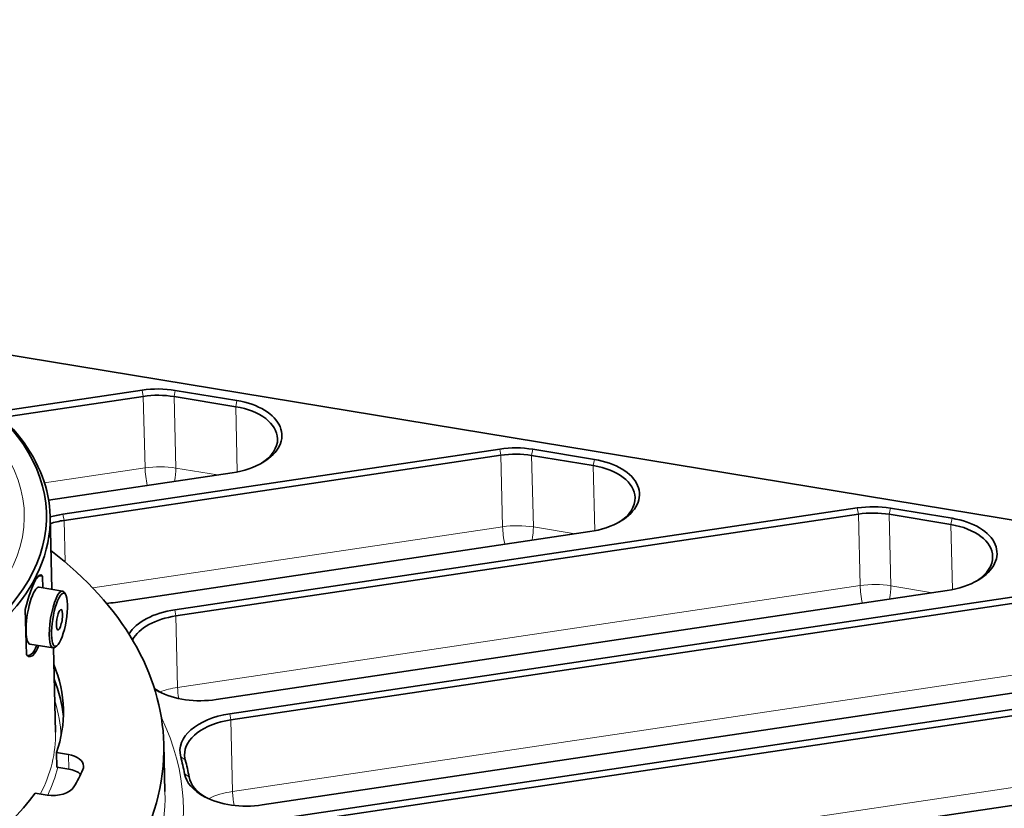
# Model space of a CAD drawing. Extents: x 5 to 415, y 5 to 296.
# Tile 34 of 50: x 364 to 391, y 90 to 112. Entities that reach past the tile are written whole.
import ezdxf

# ---------------------------------------------------------------- set-up
doc = ezdxf.new("R2010")
doc.units = 0

msp = doc.modelspace()

# ---------------------------------------------------------------- linework, layer by layer
at = {"color": 7, "lineweight": 35}
for p, q in [((307.240936, 111.563499), (399.360779, 96.380402)), ((397.185669, 96.363609), (369.83902, 92.282082)), ((397.215881, 96.191391), (369.869232, 92.109863)), ((369.467285, 92.676544), (389.75827, 95.705002)), ((370.742554, 89.74958), (399.131134, 93.986618)), ((396.876709, 93.200195), (369.893066, 89.172844)), ((396.906891, 93.027977), (369.923248, 89.000626)), ((370.524292, 86.599701), (397.356995, 90.604523))]:
    msp.add_line(p, q, dxfattribs=at)
at = {"color": 7, "lineweight": 35, "ltscale": 0.102508}
msp.add_line((367.409241, 101.271332), (363.353821, 100.666061), dxfattribs=at)
at = {"color": 7, "lineweight": 13, "ltscale": 0.004371}
for p, q in [((367.409241, 101.271332), (367.439453, 101.099121)), ((377.334717, 99.635422), (377.364929, 99.463211)), ((387.260193, 97.999512), (387.290405, 97.827301)), ((365.210571, 97.825882), (365.240784, 97.653664)), ((368.313477, 95.171692), (368.343689, 94.999481)), ((369.83902, 92.282082), (369.869232, 92.109863))]:
    msp.add_line(p, q, dxfattribs=at)
at = {"color": 7, "lineweight": 13, "ltscale": 0.004381}
for p, q in [((368.327179, 101.265671), (368.292725, 101.093857)), ((370.038971, 100.983536), (370.004517, 100.811722)), ((378.252655, 99.629761), (378.218201, 99.457947)), ((379.964447, 99.347626), (379.929993, 99.175812)), ((388.178131, 97.993858), (388.143707, 97.822037)), ((389.889954, 97.711716), (389.855499, 97.539902))]:
    msp.add_line(p, q, dxfattribs=at)
at = {"color": 7, "lineweight": 35, "ltscale": 0.043372}
for p, q in [((370.038971, 100.983536), (368.327179, 101.265671)), ((370.004517, 100.811722), (368.292725, 101.093857)), ((379.964447, 99.347626), (378.252655, 99.629761)), ((379.929993, 99.175812), (378.218201, 99.457947)), ((389.855499, 97.539902), (388.143707, 97.822037))]:
    msp.add_line(p, q, dxfattribs=at)
at = {"color": 7, "lineweight": 35, "ltscale": 0.099141}
msp.add_line((367.439453, 101.099121), (363.517273, 100.513725), dxfattribs=at)
at = {"color": 7, "lineweight": 13, "ltscale": 0.04968}
for p, q in [((367.488739, 99.112518), (367.439453, 101.099121)), ((368.342041, 99.107254), (368.292725, 101.093857)), ((377.414215, 97.476608), (377.364929, 99.463211)), ((378.267517, 97.471352), (378.218201, 99.457947)), ((387.339691, 95.840706), (387.290405, 97.827301)), ((388.192993, 95.835442), (388.143707, 97.822037)), ((368.393005, 93.012878), (368.343689, 94.999481)), ((369.918518, 90.123268), (369.869232, 92.109863))]:
    msp.add_line(p, q, dxfattribs=at)
at = {"color": 7, "lineweight": 13, "ltscale": 0.045265}
for p, q in [((370.049438, 99.001694), (370.004517, 100.811722)), ((379.974915, 97.365784), (379.929993, 99.175812)), ((389.900391, 95.729874), (389.855499, 97.539902))]:
    msp.add_line(p, q, dxfattribs=at)
at = {"color": 7, "lineweight": 35, "ltscale": 0.306461}
for p, q in [((377.334717, 99.635422), (365.210571, 97.825882)), ((377.364929, 99.463211), (365.240784, 97.653664))]:
    msp.add_line(p, q, dxfattribs=at)
at = {"color": 7, "lineweight": 13, "ltscale": 0.070573}
msp.add_line((367.488739, 99.112518), (364.696747, 98.695816), dxfattribs=at)
at = {"color": 7, "lineweight": 35, "ltscale": 0.128811}
msp.add_line((364.81134, 98.21624), (369.907318, 98.976814), dxfattribs=at)
at = {"color": 7, "lineweight": 13, "ltscale": 0.02937}
for p, q in [((369.50119, 98.916206), (368.342041, 99.107254)), ((378.267517, 97.471352), (379.426666, 97.280304)), ((388.192993, 95.835442), (389.352142, 95.644394))]:
    msp.add_line(p, q, dxfattribs=at)
at = {"color": 7, "lineweight": 35, "ltscale": 0.478915}
for p, q in [((387.260193, 97.999512), (368.313477, 95.171692)), ((387.290405, 97.827301), (368.343689, 94.999481))]:
    msp.add_line(p, q, dxfattribs=at)
at = {"color": 7, "lineweight": 35, "ltscale": 0.043373}
msp.add_line((389.889954, 97.711716), (388.178131, 97.993858), dxfattribs=at)
at = {"color": 7, "lineweight": 35, "ltscale": 0.050794}
msp.add_line((364.853088, 97.771088), (364.903503, 95.73996), dxfattribs=at)
at = {"color": 7, "lineweight": 13, "ltscale": 0.02887}
msp.add_line((365.26944, 96.499237), (365.240784, 97.653664), dxfattribs=at)
at = {"color": 7, "lineweight": 13, "ltscale": 0.287636}
msp.add_line((366.034821, 95.778221), (377.414215, 97.476608), dxfattribs=at)
at = {"color": 7, "lineweight": 35, "ltscale": 0.332874}
msp.add_line((366.663696, 95.375397), (379.832794, 97.340912), dxfattribs=at)
at = {"color": 7, "lineweight": 35, "ltscale": 0.007897}
msp.add_line((364.646332, 96.096825), (364.654175, 95.781052), dxfattribs=at)
at = {"color": 7, "lineweight": 35, "ltscale": 0.016334}
msp.add_line((365.195618, 95.691811), (364.550964, 95.798065), dxfattribs=at)
at = {"color": 7, "lineweight": 13, "ltscale": 0.478914}
msp.add_line((368.393005, 93.012878), (387.339691, 95.840706), dxfattribs=at)
at = {"color": 7, "lineweight": 35, "ltscale": 0.001652}
msp.add_line((365.279266, 95.601326), (365.242584, 95.656311), dxfattribs=at)
at = {"color": 7, "lineweight": 35, "ltscale": 0.031435}
msp.add_line((364.164185, 95.177612), (364.195374, 93.920609), dxfattribs=at)
at = {"color": 7, "lineweight": 35, "ltscale": 0.016335}
msp.add_line((364.935425, 94.113113), (364.290741, 94.219368), dxfattribs=at)
at = {"color": 7, "lineweight": 35, "ltscale": 0.058458}
msp.add_line((364.943909, 94.112434), (365.001892, 91.774841), dxfattribs=at)
at = {"color": 7, "lineweight": 35, "ltscale": 0.001653}
msp.add_line((365.043671, 94.171959), (364.991272, 94.131653), dxfattribs=at)
at = {"color": 7, "lineweight": 13}
for p, q in [((369.918518, 90.123268), (397.265167, 94.204796)), ((396.956177, 91.041382), (369.972534, 87.014038))]:
    msp.add_line(p, q, dxfattribs=at)
at = {"color": 7, "lineweight": 35, "ltscale": 0.033053}
msp.add_line((368.04187, 90.118507), (368.009064, 91.440201), dxfattribs=at)
at = {"color": 7, "lineweight": 35, "ltscale": 0.008311}
for p, q in [((365.032837, 91.203964), (365.36084, 91.149895)), ((365.042877, 90.798531), (365.370911, 90.744469)), ((364.769531, 90.022537), (364.441498, 90.076599))]:
    msp.add_line(p, q, dxfattribs=at)
at = {"color": 7, "lineweight": 35, "ltscale": 0.010139}
msp.add_line((365.032837, 91.203964), (365.042877, 90.798531), dxfattribs=at)
at = {"color": 7, "lineweight": 13, "ltscale": 0.010139}
msp.add_line((365.36084, 91.149895), (365.370911, 90.744469), dxfattribs=at)
at = {"color": 7, "lineweight": 13, "ltscale": 0.003842}
msp.add_line((368.478851, 91.086823), (368.604828, 90.998779), dxfattribs=at)
at = {"color": 7, "lineweight": 13, "ltscale": 0.00391}
msp.add_line((368.584778, 90.616867), (368.711578, 90.525299), dxfattribs=at)
at = {"color": 7, "lineweight": 35}
for points in [[(364.43042, 95.964592), (364.343872, 95.772171), (364.261688, 95.540085), (364.164185, 95.177612)], [(364.646332, 96.096825), (364.614502, 96.134933), (364.595795, 96.142052), (364.564423, 96.136612), (364.541687, 96.121826), (364.492065, 96.066292)], [(364.478119, 94.041824), (364.422211, 93.953537), (364.361725, 93.894089), (364.300507, 93.869804), (364.25769, 93.874962), (364.195374, 93.920609)]]:
    msp.add_lwpolyline(points, dxfattribs=at)
for centre, radius, start, end in [((365.186646, 95.576797), 0.849809, 144.826935, 152.851929), ((363.478271, 94.554123), 1.123523, 332.870647, 340.483257)]:
    msp.add_arc(centre, radius, start, end, dxfattribs=at)
for centre, major_axis, ratio, start_param, end_param in [((355.33902, 97.615936), (9.412109, 0.233559), 0.5849, 2.826865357, 7.088611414), ((355.341034, 97.534851), (9.512085, 0.236046), 0.5849, 0.000035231, 0.805426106), ((367.802368, 100.265144), (1.774445, 0.044037), 0.5849, 1.25606903, 1.779667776), ((367.804871, 100.163788), (1.649506, 0.040932), 0.5849, 1.25606903, 1.779667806), ((369.51416, 99.983002), (1.774445, 0.044037), 0.5849, 5.477675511, 7.539254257), ((369.516693, 99.881653), (1.649506, 0.040932), 0.5849, 6.283150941, 7.539254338), ((369.516693, 99.881653), (1.649506, 0.040932), 0.5849, 5.516453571, 6.283150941), ((377.727844, 98.629234), (1.774445, 0.044037), 0.5849, 1.25606903, 1.779667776), ((377.730377, 98.527878), (1.649506, 0.040932), 0.5849, 1.25606903, 1.779667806), ((369.51416, 99.983002), (1.774445, 0.044037), 0.5849, 4.92126046, 5.477675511), ((379.439636, 98.347099), (1.774445, 0.044037), 0.5849, 5.477675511, 7.539254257), ((379.442169, 98.245743), (1.649506, 0.040932), 0.5849, 6.283150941, 7.539254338), ((379.442169, 98.245743), (1.649506, 0.040932), 0.5849, 5.516453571, 6.283150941), ((387.65332, 96.993324), (1.774445, 0.044037), 0.5849, 1.25606903, 1.779667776), ((387.655853, 96.891968), (1.649506, 0.040932), 0.5849, 1.25606903, 1.779667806), ((355.341034, 97.534851), (9.512085, 0.236046), 0.5849, 3.141627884, 6.283220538), ((365.603729, 96.819687), (1.774445, 0.044037), 0.5849, 1.779667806, 1.992678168), ((365.606232, 96.718338), (1.649506, 0.040932), 0.5849, 1.779667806, 2.026941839), ((379.439636, 98.347099), (1.774445, 0.044037), 0.5849, 4.92126046, 5.477675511), ((389.365112, 96.711189), (1.774445, 0.044037), 0.5849, 5.477675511, 7.539254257), ((389.367645, 96.609833), (1.649506, 0.040932), 0.5849, 6.283150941, 7.539254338), ((352.013977, 91.043037), (-15.995087, -0.396919), 0.5849, 3.141618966, 3.763734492), ((389.367645, 96.609833), (1.649506, 0.040932), 0.5849, 5.516453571, 6.283150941), ((364.420837, 95.008713), (-0.182953, -1.110023), 0.251083, 2.979723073, 3.543045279), ((389.365112, 96.711189), (1.774445, 0.044037), 0.5849, 4.92126046, 5.477675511), ((364.420837, 95.008713), (0.130096, 0.789352), 0.251083, 0.00015058, 2.219629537), ((365.065521, 94.902458), (0.130096, 0.789352), 0.251083, 6.283145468, 9.424738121), ((365.113281, 94.894592), (0.121979, 0.740013), 0.251083, 6.02077612, 8.502814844), ((365.065521, 94.902458), (0.130096, 0.789352), 0.251083, 6.02077612, 6.283145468), ((365.113281, 94.894592), (0.121979, 0.740013), 0.251083, 3.4039865, 6.02077612), ((365.113281, 94.894592), (-0.046753, -0.283676), 0.251083, 3.607654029, 5.817087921), ((365.113281, 94.894592), (-0.046753, -0.283676), 0.251083, 2.219629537, 3.607654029), ((366.270538, 96.381592), (1.774445, 0.044037), 0.5849, 4.781380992, 4.921260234), ((368.706635, 94.165504), (1.774445, 0.044037), 0.5849, 1.779667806, 2.774469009), ((365.113281, 94.894592), (-0.046753, -0.283676), 0.251083, 5.817087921, 8.502814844), ((368.709167, 94.064148), (1.649506, 0.040932), 0.5849, 1.779667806, 2.81388312), ((364.420837, 95.008713), (0.130096, 0.789352), 0.251083, 2.219629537, 3.141552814), ((365.113281, 94.894592), (0.121979, 0.740013), 0.251083, 2.219629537, 3.4039865), ((364.420837, 95.008713), (-0.182953, -1.110023), 0.251083, 6.121315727, 7.062929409), ((365.065521, 94.902458), (0.130096, 0.789352), 0.251083, 3.141552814, 3.4039865), ((355.474243, 92.166992), (9.747009, 0.241875), 0.5849, 0.000010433, 0.219867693), ((355.484314, 91.761559), (9.747009, 0.241875), 0.5849, 0.035463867, 0.219867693), ((369.07666, 93.581375), (1.649506, 0.040932), 0.5849, 3.762039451, 3.907530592), ((369.074127, 93.682732), (1.774445, 0.044037), 0.5849, 3.860271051, 3.947045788), ((369.074127, 93.682732), (1.774445, 0.044037), 0.5849, 3.947045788, 4.921260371), ((355.474243, 92.166992), (9.747009, 0.241875), 0.5849, 6.071202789, 6.28319574), ((370.232178, 91.275894), (1.774445, 0.044037), 0.5849, 1.779667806, 3.282221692), ((370.23468, 91.174538), (1.649506, 0.040932), 0.5849, 1.779667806, 3.141622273), ((352.013977, 91.043037), (-15.995087, -0.396919), 0.5849, 2.443219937, 3.141618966), ((365.183441, 90.811691), (0.599823, 0.014885), 0.5849, 6.283174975, 7.539254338), ((352.056854, 89.315918), (16.619873, 0.412422), 0.5849, 0.091710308, 0.140629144), ((370.23468, 91.174538), (1.649506, 0.040932), 0.5849, 3.141622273, 3.282221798), ((365.183441, 90.811691), (0.599823, 0.014885), 0.5849, 6.008269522, 6.283174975), ((352.059357, 89.214554), (16.744843, 0.415527), 0.5849, 0.091710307, 0.140629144), ((365.193512, 90.406265), (0.599823, 0.014885), 0.5849, 0.544958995, 1.25606903), ((355.474243, 92.166992), (10.646729, 0.264198), 0.5849, 5.9286465, 6.008269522), ((370.349426, 90.755768), (1.774445, 0.044037), 0.5849, 3.233302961, 3.947228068), ((370.351929, 90.654411), (1.649506, 0.040932), 0.5849, 3.233302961, 3.91049244), ((364.94693, 90.360748), (0.599823, 0.014885), 0.5849, 4.397661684, 5.9286465), ((355.474243, 92.166992), (9.747009, 0.241875), 0.5849, 4.637519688, 5.865713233), ((370.349426, 90.755768), (1.774445, 0.044037), 0.5849, 3.947228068, 4.921260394)]:
    msp.add_ellipse(centre, major_axis=major_axis, ratio=ratio, start_param=start_param, end_param=end_param, dxfattribs=at)
at = {"color": 7, "lineweight": 13}
for centre, major_axis, ratio, start_param, end_param in [((355.33902, 97.615936), (-8.797302, -0.218307), 0.5849, 2.035715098, 3.687828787), ((367.854187, 98.177185), (1.649506, 0.040932), 0.5849, 1.25606903, 1.779667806), ((367.599487, 98.829086), (0.073822, -0.494522), 0.168187, 4.07717186, 5.112067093), ((368.194214, 98.825417), (-0.081299, -0.493347), 0.251083, 1.433740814, 2.219629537), ((377.779663, 96.541283), (1.649506, 0.040932), 0.5849, 1.25606903, 1.779667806), ((377.524963, 97.193176), (-0.073822, 0.494522), 0.168188, 0.935579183, 1.97047441), ((378.11969, 97.189514), (0.081299, 0.493347), 0.251083, 4.575333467, 5.361222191), ((387.705139, 94.905373), (1.649506, 0.040932), 0.5849, 1.25606903, 1.779667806), ((387.450439, 95.557266), (-0.073822, 0.494522), 0.168188, 0.935579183, 1.970474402), ((388.045166, 95.553604), (0.081299, 0.493347), 0.251083, 4.575333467, 5.361222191), ((368.758453, 92.077553), (1.649506, 0.040932), 0.5849, 1.779667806, 2.105319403), ((368.503723, 92.729446), (-0.073822, 0.494522), 0.168188, 0.935579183, 1.592496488), ((355.492859, 91.416946), (-9.662018, -0.239761), 0.5849, 3.141480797, 3.318264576), ((352.056854, 89.315918), (16.494934, 0.409325), 0.5849, 5.58481259, 6.541868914), ((355.489838, 91.538574), (-9.512085, -0.236046), 0.5849, 2.829173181, 3.14163208), ((355.492859, 91.416946), (-9.662018, -0.239761), 0.5849, 2.849640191, 2.98901853), ((352.046783, 89.721344), (15.995087, 0.396919), 0.5849, 5.58481259, 6.283211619), ((370.283997, 89.187943), (1.649506, 0.040932), 0.5849, 1.779667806, 2.234293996), ((370.029266, 89.839836), (-0.073822, 0.494522), 0.168188, 0.935579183, 1.756402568)]:
    msp.add_ellipse(centre, major_axis=major_axis, ratio=ratio, start_param=start_param, end_param=end_param, dxfattribs=at)

doc.saveas('drawing.dxf')
